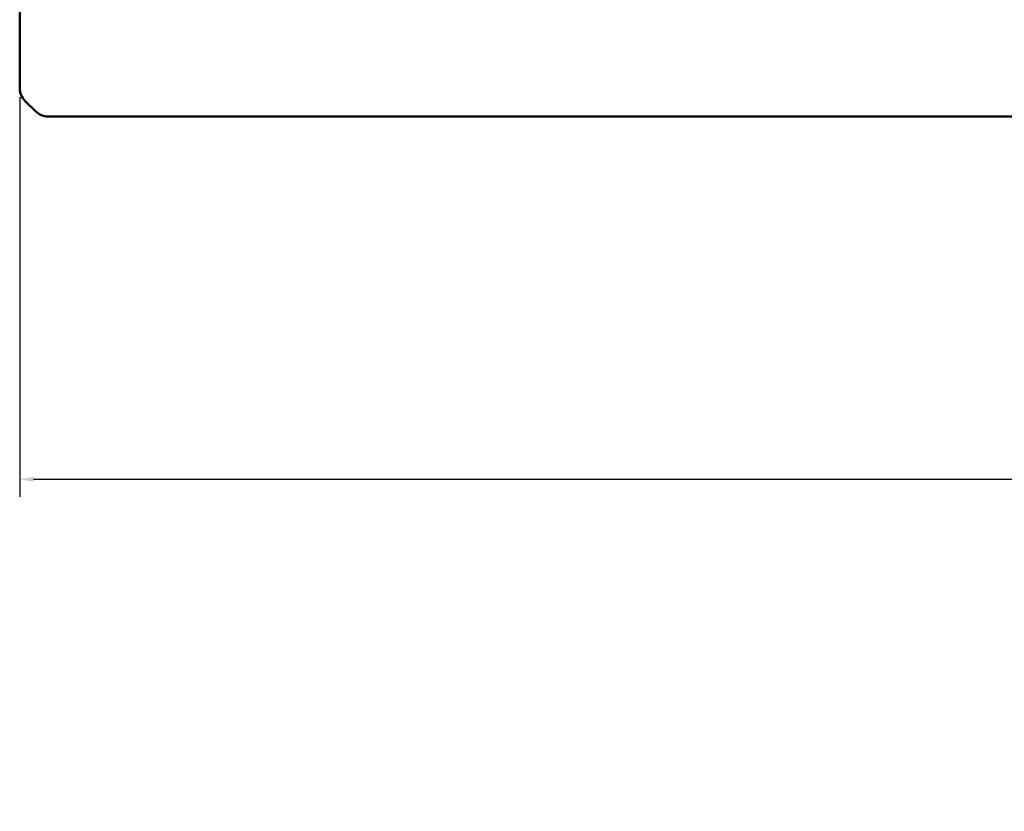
# Model space of a CAD drawing. Header units: inches. Extents: x 2.9 to 75, y -2.3 to 43.7.
# Tile 30 of 155: x 34.8 to 41.7, y 5.2 to 10.8. Entities that reach past the tile are written whole.
import ezdxf

# ---------------------------------------------------------------- set-up
doc = ezdxf.new("R2010")
doc.units = ezdxf.units.IN
doc.header["$MEASUREMENT"] = 0
doc.layers.add('Dimensions(ROSSANSI)', color=7, linetype='Continuous', lineweight=25)
doc.layers.add('Visible Edges(ROSSANSI)', color=7, linetype='Continuous', lineweight=50)
doc.styles.add('DEFAULT-ROSSANSI', font='arial.ttf')
doc.dimstyles.new('DEFAULT-ROSSANSI', dxfattribs={"dimtxt": 1, "dimasz": 0.098425, "dimexe": 0.125, "dimexo": 0.0625, "dimgap": 0.031496, "dimtad": 0, "dimtih": 1, "dimtoh": 1, "dimrnd": 1e-08, "dimzin": 0, "dimdsep": 46, "dimtxsty": 'DEFAULT-ROSSANSI', "dimcen": 0.09, "dimdle": 0.393701, "dimclrd": 7, "dimclre": 7, "dimclrt": 179, "dimadec": 0, "dimazin": 0, "dimtfac": 1, "dimtofl": 0, "dimtmove": 0, "dimatfit": 3, "dimfxl": 1, "dimtolj": 1, "dimtzin": 0, "dimlwd": 25, "dimlwe": 25, "dimarcsym": 0})

# ---------------------------------------------------------------- blocks, each defined once
blk = doc.blocks.new('*D4')
at = {"layer": 'Defpoints', "color": 0}
for p in [(34.7942, 10.2801), (67.3042, 10.2801), (67.3042, 7.5242)]:
    blk.add_point(p, dxfattribs=at)
at = {"layer": 'Dimensions(ROSSANSI)', "color": 7, "lineweight": 25}
for p, q in [((34.7942, 10.2176), (34.7942, 7.3992)), ((67.3042, 10.2176), (67.3042, 7.3992)), ((34.8926, 7.5242), (49.8543, 7.5242)), ((67.2058, 7.5242), (57.9241, 7.5242))]:
    blk.add_line(p, q, dxfattribs=at)
at = {"layer": 'Dimensions(ROSSANSI)', "color": 7}
for points in [[(34.8926, 7.5406), (34.8926, 7.5078), (34.7942, 7.5242)], [(67.2058, 7.5406), (67.2058, 7.5078), (67.3042, 7.5242)]]:
    blk.add_solid(points, dxfattribs=at)
at = {"layer": 'Dimensions(ROSSANSI)', "color": 179, "lineweight": 25, "insert": (49.8858, 8.1651), "char_height": 1, "attachment_point": 1, "style": 'DEFAULT-ROSSANSI'}
blk.add_mtext('\\A1;32.51 [825.8]', dxfattribs=at)

msp = doc.modelspace()

# ---------------------------------------------------------------- linework, layer by layer
at = {"layer": 'Visible Edges(ROSSANSI)'}
for p, q in [((34.7942, 10.2801), (34.7942, 16.2701)), ((34.9076, 10.118), (34.8308, 10.1934)), ((34.996, 10.082), (67.1024, 10.082))]:
    msp.add_line(p, q, dxfattribs=at)
for centre, start_param, end_param in [((34.9192, 10.2801), 0, 0.785398), ((34.996, 10.2048), 0.785398, 1.570796)]:
    msp.add_ellipse(centre, major_axis=(-0.125, 0), ratio=0.981793, start_param=start_param, end_param=end_param, dxfattribs=at)

# ---------------------------------------------------------------- dimensions: what is measured, and where the dimension line sits
at = {"layer": 'Dimensions(ROSSANSI)', "color": 7, "lineweight": 25}
dim = msp.add_linear_dim(base=(67.3042, 7.5242), p1=(34.7942, 10.2801), p2=(67.3042, 10.2801), dimstyle='DEFAULT-ROSSANSI', override={"dimtih": 0, "dimtoh": 0, "dimdec": 2, "dimtp": 0, "dimtm": 0, "dimtdec": 2, "dimatfit": 1}, dxfattribs=at)
dim.commit()
dim.dimension.update_dxf_attribs({"geometry": '*D4', "text_midpoint": (53.8892, 7.5242), "dimtype": 160})

doc.saveas('drawing.dxf')
